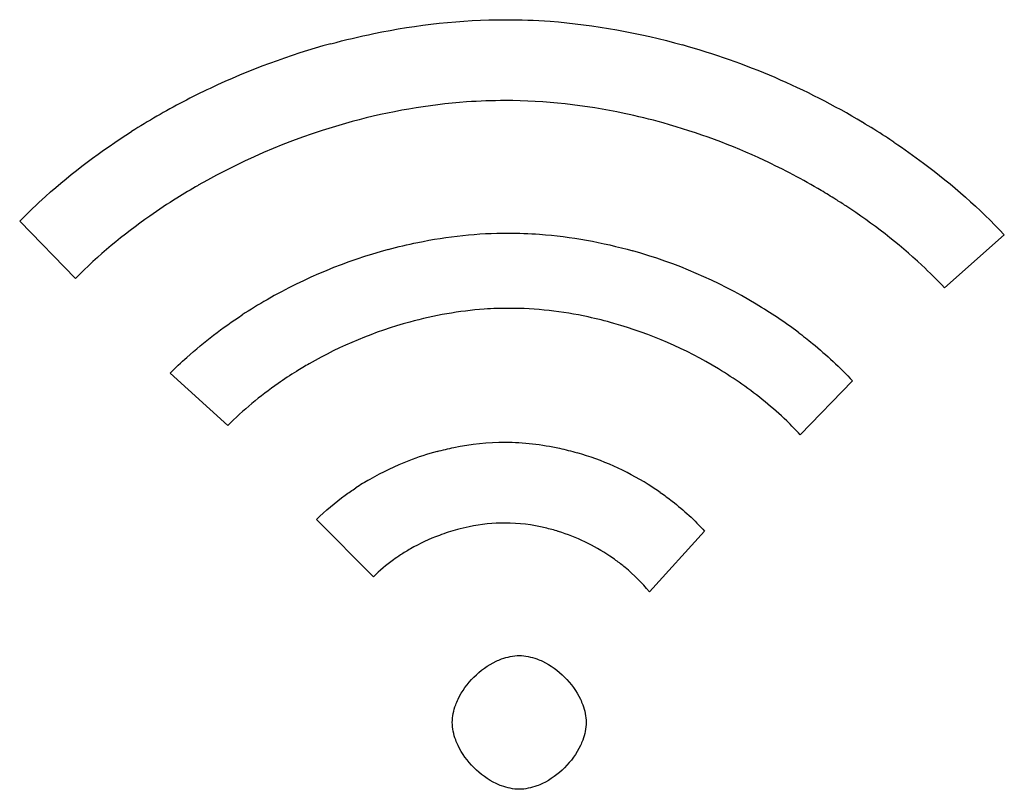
# Model space of a CAD drawing. Header units: inches. Extents: x 0 to 34, y 0 to 22.
# Tile 30 of 129: x 15.579 to 15.727, y 11.453 to 11.568. Entities that reach past the tile are written whole.
import ezdxf

# ---------------------------------------------------------------- set-up
doc = ezdxf.new("R2010")
doc.units = ezdxf.units.IN
doc.header["$LTSCALE"] = 1.87
doc.header["$MEASUREMENT"] = 0
doc.layers.get('0').update_dxf_attribs({"linetype": 'CONTINUOUS'})

msp = doc.modelspace()

# ---------------------------------------------------------------- linework, layer by layer
at = {"color": 7, "linetype": 'CONTINUOUS'}
for p, q in [((15.5877857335, 11.5294749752), (15.5794609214, 11.5380239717)), ((15.7266027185, 11.5360045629), (15.7176754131, 11.5280696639)), ((15.6105417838, 11.5074780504), (15.6019281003, 11.5152941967)), ((15.7039238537, 11.5141613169), (15.6960951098, 11.506119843)), ((15.6323433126, 11.4848803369), (15.6238188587, 11.4934261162)), ((15.6818073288, 11.4917186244), (15.673568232, 11.4826386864))]:
    msp.add_line(p, q, dxfattribs=at)
for centre, radius, start, end in [((15.6546320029, 11.4590547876), 0.1093081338, 105.2142511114, 115.2984366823), ((15.6485486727, 11.4575838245), 0.110902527, 59.1718664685, 74.3164900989), ((15.6547456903, 11.458796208), 0.1095904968, 115.2944028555, 120.0033357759), ((15.6535553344, 11.4608297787), 0.1072341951, 119.9958790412, 122.3443304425), ((15.654577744, 11.4588879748), 0.0973979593, 105.1385406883, 119.8196420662), ((15.6493878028, 11.4586708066), 0.0976255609, 64.9318237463, 74.4192753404), ((15.6493749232, 11.4589202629), 0.1093325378, 57.0500149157, 59.1770186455), ((15.6506481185, 11.4609006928), 0.1069781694, 56.2315619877, 57.0453163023), ((15.6492595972, 11.458385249), 0.0979385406, 59.3180950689, 64.9346672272), ((15.6537838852, 11.4602238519), 0.0958450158, 119.8145131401, 122.0248025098), ((15.6499517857, 11.4595448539), 0.0965880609, 57.804980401, 59.3202177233), ((15.6511873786, 11.4615125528), 0.0942645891, 56.7100960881, 57.8032859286), ((15.6545613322, 11.4598515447), 0.0766089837, 105.1640799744, 119.8471688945), ((15.6505725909, 11.4606709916), 0.0757523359, 59.0584273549, 74.2881489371), ((15.6536651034, 11.4613571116), 0.0748579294, 119.8371155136, 123.1786503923), ((15.6525464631, 11.4638081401), 0.0720477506, 53.1235421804, 59.1079275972), ((15.6544158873, 11.461533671), 0.063640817, 105.1836827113, 119.8753844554), ((15.6507894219, 11.461268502), 0.0639180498, 58.8339816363, 74.1466057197), ((15.654005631, 11.4622554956), 0.0628105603, 119.8788638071, 121.8979480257), ((15.6517826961, 11.4628472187), 0.0620539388, 54.9766105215, 58.8539691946), ((15.652955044, 11.4624585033), 0.0426241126, 105.1062108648, 111.1117185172), ((15.6530633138, 11.4621967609), 0.0429072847, 111.1207005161, 119.7560864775), ((15.6509379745, 11.462567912), 0.0425273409, 58.133171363, 73.8285808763), ((15.6523570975, 11.4634069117), 0.0415061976, 119.7388443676, 123.130281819), ((15.6512447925, 11.4630616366), 0.0419460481, 55.1774562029, 58.1330529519), ((15.6525801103, 11.4633340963), 0.0296314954, 105.0830658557, 110.5428277), ((15.6526794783, 11.4630864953), 0.0298982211, 110.5546404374, 119.7207603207), ((15.6511904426, 11.4634466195), 0.0295452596, 56.1420219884, 72.7248838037), ((15.6521535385, 11.4639866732), 0.0288557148, 119.6999726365, 123.1528621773), ((15.6513694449, 11.4637114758), 0.0292255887, 53.9659115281, 56.1441515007)]:
    msp.add_arc(centre, radius, start, end, dxfattribs=at)
for points, knots in [([(15.6259463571, 11.564531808), (15.6280720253, 11.565109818), (15.6366205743, 11.5671593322), (15.6454412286, 11.568130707), (15.6520288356, 11.5681284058)], [0, 0, 0, 0, 0.2505958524, 1, 1, 1, 1]), ([(15.6520288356, 11.5681284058), (15.6542606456, 11.5681369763), (15.663199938, 11.5678162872), (15.6720707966, 11.5661703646), (15.6785282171, 11.5643574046)], [0, 0, 0, 0, 0.2496751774, 1, 1, 1, 1]), ([(15.6520288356, 11.5560436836), (15.6501025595, 11.5560475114), (15.642389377, 11.5557749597), (15.6347284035, 11.5544171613), (15.6291418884, 11.5529059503)], [0, 0, 0, 0, 0.2497256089, 1, 1, 1, 1]), ([(15.6756096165, 11.5527089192), (15.6736897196, 11.5532441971), (15.6659682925, 11.5551446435), (15.657987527, 11.5560518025), (15.6520288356, 11.5560436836)], [0, 0, 0, 0, 0.2506496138, 1, 1, 1, 1]), ([(15.5794609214, 11.5380239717), (15.5807102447, 11.5392999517), (15.5858802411, 11.5442479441), (15.5916502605, 11.5485541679), (15.5961843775, 11.5514263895)], [0, 0, 0, 0, 0.2496497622, 1, 1, 1, 1]), ([(15.7101106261, 11.5498306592), (15.7116070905, 11.5488300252), (15.7174743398, 11.5446880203), (15.722906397, 11.5399159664), (15.7266027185, 11.5360045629)], [0, 0, 0, 0, 0.2506592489, 1, 1, 1, 1]), ([(15.6029585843, 11.5414830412), (15.6015864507, 11.5406245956), (15.5962017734, 11.537060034), (15.5911976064, 11.5329064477), (15.5877857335, 11.5294749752)], [0, 0, 0, 0, 0.250643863, 1, 1, 1, 1]), ([(15.7176754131, 11.5280696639), (15.716578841, 11.5292304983), (15.7120342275, 11.5337364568), (15.7069391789, 11.5376739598), (15.7029269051, 11.5403087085)], [0, 0, 0, 0, 0.2496325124, 1, 1, 1, 1]), ([(15.6345216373, 11.5337930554), (15.6359832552, 11.5341891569), (15.6418587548, 11.5355963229), (15.6479222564, 11.5362675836), (15.6524496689, 11.5362547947)], [0, 0, 0, 0, 0.2506449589, 1, 1, 1, 1]), ([(15.6524496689, 11.5362547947), (15.6540196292, 11.5362540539), (15.6603051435, 11.5360132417), (15.666545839, 11.5348700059), (15.6710862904, 11.5335928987)], [0, 0, 0, 0, 0.2497311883, 1, 1, 1, 1]), ([(15.6526524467, 11.5250034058), (15.6513980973, 11.525007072), (15.6463748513, 11.5248312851), (15.6413866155, 11.5239405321), (15.6377492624, 11.5229534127)], [0, 0, 0, 0, 0.2497086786, 1, 1, 1, 1]), ([(15.6682503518, 11.5227553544), (15.6669813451, 11.5231156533), (15.6618773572, 11.5243958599), (15.6565954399, 11.525010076), (15.6526524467, 11.5250034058)], [0, 0, 0, 0, 0.250688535, 1, 1, 1, 1]), ([(15.6019281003, 11.5152941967), (15.6027422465, 11.5161126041), (15.6060964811, 11.5192969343), (15.6097958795, 11.5221116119), (15.6126989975, 11.5240108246)], [0, 0, 0, 0, 0.2496764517, 1, 1, 1, 1]), ([(15.6957817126, 11.5214413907), (15.6965114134, 11.5208928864), (15.699379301, 11.5186457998), (15.7020603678, 11.5161569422), (15.7039238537, 11.5141613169)], [0, 0, 0, 0, 0.2505618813, 1, 1, 1, 1]), ([(15.6208160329, 11.5155810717), (15.6198870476, 11.5150027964), (15.6162416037, 11.5125981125), (15.6128563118, 11.5097916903), (15.6105417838, 11.5074780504)], [0, 0, 0, 0, 0.250583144, 1, 1, 1, 1]), ([(15.6960951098, 11.506119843), (15.6954439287, 11.5068241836), (15.6927527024, 11.5095686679), (15.689756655, 11.5120086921), (15.6873961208, 11.5136642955)], [0, 0, 0, 0, 0.2496391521, 1, 1, 1, 1]), ([(15.6418468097, 11.5036097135), (15.6426767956, 11.5038336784), (15.6460151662, 11.5046269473), (15.6494574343, 11.5050014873), (15.6520288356, 11.5050047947)], [0, 0, 0, 0, 0.250554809, 1, 1, 1, 1]), ([(15.6520288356, 11.5050047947), (15.654743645, 11.5050002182), (15.6583796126, 11.5045698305), (15.6618899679, 11.5036725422), (15.6627623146, 11.5034197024)], [0, 0, 0, 0, 0.7493144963, 1, 1, 1, 1]), ([(15.6238188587, 11.4934261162), (15.625142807, 11.4947652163), (15.6270736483, 11.4963976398), (15.6291447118, 11.497820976), (15.629672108, 11.4981654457)], [0, 0, 0, 0, 0.7493348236, 1, 1, 1, 1]), ([(15.6751975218, 11.497496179), (15.6758002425, 11.4970768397), (15.6781602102, 11.4953403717), (15.680332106, 11.4933446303), (15.6818073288, 11.4917186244)], [0, 0, 0, 0, 0.2506185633, 1, 1, 1, 1]), ([(15.6520288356, 11.492925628), (15.6502207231, 11.4929192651), (15.6478008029, 11.4926580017), (15.6454529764, 11.4921019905), (15.6448694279, 11.4919447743)], [0, 0, 0, 0, 0.7494877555, 1, 1, 1, 1]), ([(15.6599505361, 11.4916650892), (15.659309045, 11.4918645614), (15.6567250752, 11.4925728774), (15.6540361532, 11.4929165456), (15.6520288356, 11.492925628)], [0, 0, 0, 0, 0.2507491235, 1, 1, 1, 1]), ([(15.6363730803, 11.4881450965), (15.6360099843, 11.4879077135), (15.6345841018, 11.4869271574), (15.633254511, 11.4858029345), (15.6323433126, 11.4848803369)], [0, 0, 0, 0, 0.2506803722, 1, 1, 1, 1]), ([(15.673568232, 11.4826386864), (15.6724836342, 11.4839719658), (15.6708411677, 11.4856026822), (15.6690270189, 11.4870068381), (15.668561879, 11.4873452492)], [0, 0, 0, 0, 0.7492435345, 1, 1, 1, 1]), ([(15.6506495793, 11.4722648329), (15.6509215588, 11.4723926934), (15.6520248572, 11.4728522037), (15.6532230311, 11.4731024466), (15.6541177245, 11.4731228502)], [0, 0, 0, 0, 0.2513966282, 1, 1, 1, 1]), ([(15.6541177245, 11.4731228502), (15.6550107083, 11.473103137), (15.6562067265, 11.4728529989), (15.6573076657, 11.4723938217), (15.6575790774, 11.4722660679)], [0, 0, 0, 0, 0.7485908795, 1, 1, 1, 1]), ([(15.6449642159, 11.4665852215), (15.645542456, 11.4678129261), (15.6472055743, 11.4700270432), (15.649421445, 11.4716874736), (15.6506495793, 11.4722648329)], [0, 0, 0, 0, 0.4999974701, 1, 1, 1, 1]), ([(15.6575790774, 11.4722660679), (15.6588061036, 11.4716885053), (15.6610195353, 11.4700278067), (15.6626801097, 11.4678141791), (15.6632573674, 11.4665870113)], [0, 0, 0, 0, 0.500000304, 1, 1, 1, 1]), ([(15.6441080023, 11.4631270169), (15.6441273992, 11.4640192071), (15.6443774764, 11.4652142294), (15.6448365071, 11.4663140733), (15.6449642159, 11.4665852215)], [0, 0, 0, 0, 0.7485838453, 1, 1, 1, 1]), ([(15.6632573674, 11.4665870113), (15.6633849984, 11.4663156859), (15.6638437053, 11.4652150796), (15.6640935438, 11.4640196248), (15.6641135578, 11.4631270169)], [0, 0, 0, 0, 0.2514051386, 1, 1, 1, 1]), ([(15.6449635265, 11.4596704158), (15.6448359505, 11.459941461), (15.6443774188, 11.4610408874), (15.6441276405, 11.4622352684), (15.6441080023, 11.4631270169)], [0, 0, 0, 0, 0.251414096, 1, 1, 1, 1]), ([(15.6641135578, 11.4631270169), (15.6640938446, 11.4622340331), (15.6638437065, 11.4610380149), (15.6633845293, 11.4599370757), (15.6632567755, 11.459665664)], [0, 0, 0, 0, 0.7485908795, 1, 1, 1, 1]), ([(15.6506484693, 11.453989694), (15.6494203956, 11.4545673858), (15.647204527, 11.4562279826), (15.6455414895, 11.4584424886), (15.6449635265, 11.4596704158)], [0, 0, 0, 0, 0.5000031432, 1, 1, 1, 1]), ([(15.6632567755, 11.459665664), (15.6626792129, 11.4584386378), (15.6610185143, 11.4562252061), (15.6588048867, 11.4545646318), (15.6575777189, 11.453987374)], [0, 0, 0, 0, 0.500000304, 1, 1, 1, 1]), ([(15.6541177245, 11.4531311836), (15.653222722, 11.453151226), (15.6520240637, 11.4534017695), (15.6509205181, 11.453861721), (15.6506484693, 11.453989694)], [0, 0, 0, 0, 0.7485974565, 1, 1, 1, 1]), ([(15.6575777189, 11.453987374), (15.6573063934, 11.453859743), (15.6562057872, 11.4534010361), (15.6550103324, 11.4531511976), (15.6541177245, 11.4531311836)], [0, 0, 0, 0, 0.2514051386, 1, 1, 1, 1])]:
    msp.add_open_spline(points, degree=3, knots=knots, dxfattribs=at)

doc.saveas('drawing.dxf')
